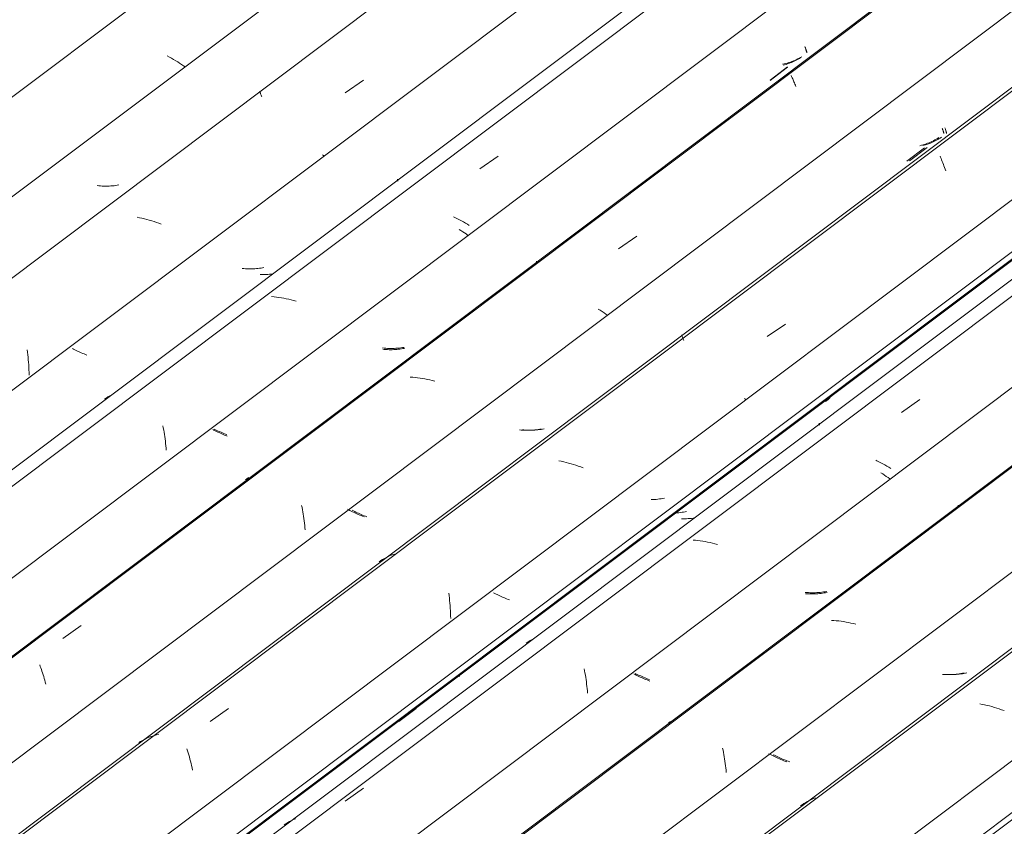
# Model space of a CAD drawing. Header units: metres. Extents: x -16.8 to 29.9, y -11.9 to 37.1.
# Tile 137 of 202: x 24.218 to 25.13, y -6.053 to -5.306. Entities that reach past the tile are written whole.
import ezdxf

# ---------------------------------------------------------------- set-up
doc = ezdxf.new("R2010")
doc.units = ezdxf.units.M
doc.layers.add('A-GLAZ-CWMG', color=7, linetype='Continuous', lineweight=5)

# ---------------------------------------------------------------- blocks, each defined once
blk = doc.blocks.new('FP_592-ISO_04')
at = {"layer": 'A-GLAZ-CWMG'}
blk.add_line((8.60371, -4.77755), (4.83249, -7.60806), dxfattribs=at)
at = {"layer": 'A-GLAZ-CWMG', "color": 9, "true_color": 0xc0c0c0}
for p, q in [((7.95097, -5.34007), (7.94898, -5.33898)), ((7.95293, -5.34117), (7.95097, -5.34007)), ((7.95486, -5.3423), (7.95293, -5.34117)), ((7.95675, -5.34344), (7.95486, -5.3423)), ((7.95861, -5.34459), (7.95675, -5.34344)), ((7.96043, -5.34575), (7.95861, -5.34459)), ((7.96221, -5.34692), (7.96043, -5.34575)), ((7.96396, -5.3481), (7.96221, -5.34692)), ((7.96566, -5.34928), (7.96396, -5.3481))]:
    blk.add_line(p, q, dxfattribs=at)
blk = doc.blocks.new('FP_593-ISO_04')
at = {"layer": 'A-GLAZ-CWMG', "color": 9, "true_color": 0xc0c0c0}
for p, q in [((7.88554, -5.45933), (7.88396, -5.45918)), ((7.88712, -5.45945), (7.88554, -5.45933)), ((7.88871, -5.45954), (7.88712, -5.45945)), ((7.89028, -5.4596), (7.88871, -5.45954)), ((7.89186, -5.45962), (7.89028, -5.4596)), ((7.89342, -5.45961), (7.89186, -5.45962)), ((7.89498, -5.45957), (7.89342, -5.45961)), ((7.89653, -5.45949), (7.89498, -5.45957)), ((7.89808, -5.45938), (7.89653, -5.45949)), ((7.89961, -5.45923), (7.89808, -5.45938)), ((7.90114, -5.45905), (7.89961, -5.45923)), ((7.90265, -5.45883), (7.90114, -5.45905)), ((7.90415, -5.45857), (7.90265, -5.45883))]:
    blk.add_line(p, q, dxfattribs=at)
blk = doc.blocks.new('FP_594-ISO_04')
at = {"layer": 'A-GLAZ-CWMG'}
blk.add_line((11.34913, -2.88455), (4.96042, -7.67963), dxfattribs=at)
at = {"layer": 'A-GLAZ-CWMG', "color": 9, "true_color": 0xc0c0c0}
for p, q in [((8.11395, -5.37317), (8.13094, -5.36149)), ((8.03462, -5.37175), (8.03467, -5.37203)), ((8.03467, -5.37203), (8.03477, -5.37236)), ((8.03477, -5.37236), (8.03489, -5.37275)), ((8.03489, -5.37275), (8.03506, -5.37319)), ((8.03506, -5.37319), (8.03525, -5.37369)), ((8.03525, -5.37369), (8.03547, -5.37425)), ((8.03547, -5.37425), (8.03573, -5.37486)), ((8.03573, -5.37486), (8.03601, -5.37553)), ((8.03601, -5.37553), (8.03632, -5.37625)), ((8.03632, -5.37625), (8.03665, -5.37703)), ((8.09455, -5.43191), (8.09286, -5.43068)), ((7.92318, -5.48886), (7.92091, -5.48842)), ((7.92545, -5.48936), (7.92318, -5.48886)), ((7.92772, -5.4899), (7.92545, -5.48936)), ((7.92999, -5.49049), (7.92772, -5.4899)), ((7.93225, -5.49113), (7.92999, -5.49049)), ((7.93451, -5.49181), (7.93225, -5.49113)), ((7.93676, -5.49253), (7.93451, -5.49181)), ((7.939, -5.49329), (7.93676, -5.49253)), ((7.94123, -5.49409), (7.939, -5.49329)), ((7.94344, -5.49493), (7.94123, -5.49409)), ((7.81903, -5.61125), (7.81935, -5.61353)), ((7.81935, -5.61353), (7.81964, -5.61583)), ((7.81964, -5.61583), (7.8199, -5.61814)), ((7.8199, -5.61814), (7.82013, -5.62047)), ((7.82013, -5.62047), (7.82034, -5.6228)), ((7.82034, -5.6228), (7.82051, -5.62515)), ((7.82051, -5.62515), (7.82064, -5.6275)), ((7.82064, -5.6275), (7.82075, -5.62987)), ((7.82075, -5.62987), (7.82081, -5.63223)), ((7.82081, -5.63223), (7.82085, -5.6346))]:
    blk.add_line(p, q, dxfattribs=at)
blk = doc.blocks.new('FP_595-ISO_04')
at = {"layer": 'A-GLAZ-CWMG', "color": 9, "true_color": 0xc0c0c0}
for p, q in [((8.01994, -5.53599), (8.01847, -5.53586)), ((8.02141, -5.53609), (8.01994, -5.53599)), ((8.02287, -5.53617), (8.02141, -5.53609)), ((8.02433, -5.53622), (8.02287, -5.53617)), ((8.02579, -5.53624), (8.02433, -5.53622)), ((8.02724, -5.53623), (8.02579, -5.53624)), ((8.02869, -5.53619), (8.02724, -5.53623)), ((8.03013, -5.53612), (8.02869, -5.53619)), ((8.03156, -5.53602), (8.03013, -5.53612)), ((8.03299, -5.53589), (8.03156, -5.53602)), ((8.0344, -5.53572), (8.03299, -5.53589)), ((8.03581, -5.53553), (8.0344, -5.53572)), ((8.0372, -5.53531), (8.03581, -5.53553)), ((8.03858, -5.53505), (8.0372, -5.53531)), ((7.86212, -5.61062), (7.86099, -5.61005)), ((7.86326, -5.61119), (7.86212, -5.61062)), ((7.86443, -5.61176), (7.86326, -5.61119)), ((7.86562, -5.61233), (7.86443, -5.61176)), ((7.86682, -5.61289), (7.86562, -5.61233)), ((7.86805, -5.61345), (7.86682, -5.61289)), ((7.86929, -5.614), (7.86805, -5.61345)), ((7.87055, -5.61455), (7.86929, -5.614)), ((7.87183, -5.61509), (7.87055, -5.61455)), ((7.87313, -5.61562), (7.87183, -5.61509)), ((7.87444, -5.61614), (7.87313, -5.61562))]:
    blk.add_line(p, q, dxfattribs=at)
blk = doc.blocks.new('FP_596-ISO_04')
at = {"layer": 'A-GLAZ-CWMG'}
blk.add_line((11.48227, -2.96239), (5.09356, -7.75747), dxfattribs=at)
at = {"layer": 'A-GLAZ-CWMG', "color": 9, "true_color": 0xc0c0c0}
for p, q in [((8.23859, -5.44365), (8.25557, -5.43187)), ((8.16222, -5.45329), (8.16219, -5.45341)), ((8.16219, -5.45341), (8.16219, -5.45358)), ((8.16219, -5.45358), (8.16222, -5.4538)), ((8.16222, -5.4538), (8.16229, -5.45406)), ((8.16229, -5.45406), (8.16238, -5.45437)), ((8.16238, -5.45437), (8.16251, -5.45473)), ((8.16251, -5.45473), (8.16266, -5.45513)), ((8.22116, -5.50075), (8.21953, -5.49969)), ((8.22275, -5.50181), (8.22116, -5.50075)), ((8.22431, -5.50288), (8.22275, -5.50181)), ((8.22584, -5.50395), (8.22431, -5.50288)), ((8.22734, -5.50502), (8.22584, -5.50395)), ((8.0479, -5.56212), (8.04566, -5.56194)), ((8.05015, -5.56236), (8.0479, -5.56212)), ((8.05241, -5.56266), (8.05015, -5.56236)), ((8.05467, -5.56301), (8.05241, -5.56266)), ((8.05694, -5.56341), (8.05467, -5.56301)), ((8.05921, -5.56386), (8.05694, -5.56341)), ((8.06149, -5.56437), (8.05921, -5.56386)), ((8.06376, -5.56492), (8.06149, -5.56437)), ((8.06603, -5.56552), (8.06376, -5.56492)), ((8.06829, -5.56617), (8.06603, -5.56552)), ((7.8923, -5.65596), (7.89066, -5.65709)), ((7.89398, -5.6549), (7.8923, -5.65596)), ((7.89569, -5.6539), (7.89398, -5.6549)), ((7.94488, -5.68151), (7.94526, -5.6835)), ((7.94526, -5.6835), (7.94563, -5.68551)), ((7.94563, -5.68551), (7.94597, -5.68754)), ((7.94597, -5.68754), (7.9463, -5.68959)), ((7.9463, -5.68959), (7.94661, -5.69165)), ((7.94661, -5.69165), (7.94689, -5.69373)), ((7.94689, -5.69373), (7.94715, -5.69583)), ((7.94715, -5.69583), (7.94738, -5.69793)), ((7.94738, -5.69793), (7.94759, -5.70005)), ((7.94759, -5.70005), (7.94777, -5.70218)), ((7.94777, -5.70218), (7.94793, -5.70431))]:
    blk.add_line(p, q, dxfattribs=at)
blk = doc.blocks.new('FP_597-ISO_04')
at = {"layer": 'A-GLAZ-CWMG', "color": 9, "true_color": 0xc0c0c0}
for p, q in [((8.54031, -5.33129), (8.54054, -5.33191)), ((8.54054, -5.33191), (8.54075, -5.33249)), ((8.54075, -5.33249), (8.54094, -5.33303)), ((8.54094, -5.33303), (8.54111, -5.33353)), ((8.54111, -5.33353), (8.54127, -5.33399)), ((8.54127, -5.33399), (8.5414, -5.33441)), ((8.5414, -5.33441), (8.54151, -5.3348)), ((8.54151, -5.3348), (8.5416, -5.33514)), ((8.5416, -5.33514), (8.54167, -5.33544)), ((8.54167, -5.33544), (8.54171, -5.33571)), ((8.54172, -5.33612), (8.54169, -5.33627)), ((8.54171, -5.33571), (8.54173, -5.33593)), ((8.54173, -5.33593), (8.54172, -5.33612)), ((8.52106, -5.34727), (8.51972, -5.34761)), ((8.5224, -5.34689), (8.52106, -5.34727)), ((8.52372, -5.34648), (8.5224, -5.34689)), ((8.52502, -5.34603), (8.52372, -5.34648)), ((8.5263, -5.34556), (8.52502, -5.34603)), ((8.52757, -5.34505), (8.5263, -5.34556)), ((8.52882, -5.34451), (8.52757, -5.34505)), ((8.53005, -5.34394), (8.52882, -5.34451)), ((8.53126, -5.34333), (8.53005, -5.34394)), ((8.53246, -5.34269), (8.53126, -5.34333)), ((8.53363, -5.34202), (8.53246, -5.34269)), ((8.53478, -5.34132), (8.53363, -5.34202)), ((8.53591, -5.34059), (8.53478, -5.34132)), ((8.53702, -5.33983), (8.53591, -5.34059)), ((8.50763, -5.3617), (8.52385, -5.34947)), ((8.15005, -5.61091), (8.14858, -5.61078)), ((8.15151, -5.61101), (8.15005, -5.61091)), ((8.15298, -5.61108), (8.15151, -5.61101)), ((8.15444, -5.61112), (8.15298, -5.61108)), ((8.1559, -5.61113), (8.15444, -5.61112)), ((8.15735, -5.61112), (8.1559, -5.61113)), ((8.1588, -5.61107), (8.15735, -5.61112)), ((8.16024, -5.611), (8.1588, -5.61107)), ((8.16167, -5.61089), (8.16024, -5.611)), ((8.16309, -5.61076), (8.16167, -5.61089)), ((8.16451, -5.61059), (8.16309, -5.61076)), ((8.16591, -5.61039), (8.16451, -5.61059)), ((8.1673, -5.61016), (8.16591, -5.61039)), ((8.16869, -5.6099), (8.1673, -5.61016)), ((7.99219, -5.68569), (7.99106, -5.68513)), ((7.99334, -5.68626), (7.99219, -5.68569)), ((7.99451, -5.68683), (7.99334, -5.68626)), ((7.9957, -5.68739), (7.99451, -5.68683)), ((7.99691, -5.68796), (7.9957, -5.68739)), ((7.99814, -5.68851), (7.99691, -5.68796)), ((7.99938, -5.68906), (7.99814, -5.68851)), ((8.00065, -5.6896), (7.99938, -5.68906)), ((8.00193, -5.69014), (8.00065, -5.6896)), ((8.00323, -5.69066), (8.00193, -5.69014)), ((8.00454, -5.69118), (8.00323, -5.69066))]:
    blk.add_line(p, q, dxfattribs=at)
blk = doc.blocks.new('FP_598-ISO_04')
at = {"layer": 'A-GLAZ-CWMG'}
blk.add_line((11.61213, -3.03752), (5.22342, -7.8326), dxfattribs=at)
at = {"layer": 'A-GLAZ-CWMG', "color": 9, "true_color": 0xc0c0c0}
for p, q in [((8.52727, -5.35731), (8.52756, -5.35799)), ((8.52756, -5.35799), (8.52788, -5.35871)), ((8.52788, -5.35871), (8.52822, -5.35948)), ((8.52822, -5.35948), (8.52858, -5.36029)), ((8.52858, -5.36029), (8.52895, -5.36116)), ((8.52895, -5.36116), (8.52935, -5.36207)), ((8.52935, -5.36207), (8.52976, -5.36303)), ((8.52976, -5.36303), (8.53019, -5.36404)), ((8.53019, -5.36404), (8.53063, -5.36509)), ((8.53063, -5.36509), (8.53109, -5.36618)), ((8.53109, -5.36618), (8.53155, -5.36733)), ((8.36711, -5.51771), (8.38409, -5.50592)), ((8.29124, -5.52904), (8.2912, -5.52916)), ((8.2912, -5.52916), (8.2912, -5.52933)), ((8.2912, -5.52933), (8.29124, -5.52954)), ((8.29124, -5.52954), (8.2913, -5.5298)), ((8.2913, -5.5298), (8.29139, -5.53011)), ((8.29139, -5.53011), (8.29152, -5.53047)), ((8.35016, -5.57462), (8.34832, -5.57344)), ((8.35197, -5.57581), (8.35016, -5.57462)), ((8.35373, -5.57701), (8.35197, -5.57581)), ((8.35546, -5.57821), (8.35373, -5.57701)), ((8.35715, -5.57941), (8.35546, -5.57821)), ((8.17641, -5.63661), (8.17418, -5.63648)), ((8.17866, -5.63681), (8.17641, -5.63661)), ((8.18091, -5.63706), (8.17866, -5.63681)), ((8.18317, -5.63736), (8.18091, -5.63706)), ((8.18543, -5.63772), (8.18317, -5.63736)), ((8.1877, -5.63813), (8.18543, -5.63772)), ((8.18997, -5.6386), (8.1877, -5.63813)), ((8.19225, -5.63912), (8.18997, -5.6386)), ((8.19452, -5.63968), (8.19225, -5.63912)), ((8.19679, -5.64029), (8.19452, -5.63968)), ((8.02298, -5.73048), (8.02134, -5.7316)), ((8.02466, -5.72942), (8.02298, -5.73048)), ((8.07346, -5.75537), (8.07386, -5.75734)), ((8.07386, -5.75734), (8.07424, -5.75934)), ((8.07424, -5.75934), (8.07461, -5.76135)), ((8.07461, -5.76135), (8.07495, -5.76339)), ((8.07495, -5.76339), (8.07527, -5.76544)), ((8.07527, -5.76544), (8.07557, -5.7675)), ((8.07557, -5.7675), (8.07585, -5.76959)), ((8.07585, -5.76959), (8.0761, -5.77169)), ((8.0761, -5.77169), (8.07633, -5.77379)), ((8.07633, -5.77379), (8.07653, -5.77591)), ((8.07653, -5.77591), (8.07671, -5.77804)), ((7.8523, -5.87855), (7.86928, -5.86652)), ((7.83076, -5.90296), (7.83128, -5.90439)), ((7.83128, -5.90439), (7.8318, -5.90587)), ((7.8318, -5.90587), (7.83232, -5.90738)), ((7.83232, -5.90738), (7.83284, -5.90893)), ((7.83284, -5.90893), (7.83336, -5.91052)), ((7.83336, -5.91052), (7.83388, -5.91215)), ((7.83388, -5.91215), (7.83439, -5.91381)), ((7.83439, -5.91381), (7.8349, -5.91551)), ((7.8349, -5.91551), (7.8354, -5.91724)), ((7.8354, -5.91724), (7.8359, -5.919)), ((7.8359, -5.919), (7.83639, -5.9208))]:
    blk.add_line(p, q, dxfattribs=at)
blk = doc.blocks.new('FP_599-ISO_04')
at = {"layer": 'A-GLAZ-CWMG', "color": 9, "true_color": 0xc0c0c0}
for p, q in [((8.66962, -5.40576), (8.66985, -5.40638)), ((8.66985, -5.40638), (8.67006, -5.40696)), ((8.67006, -5.40696), (8.67025, -5.4075)), ((8.67025, -5.4075), (8.67043, -5.408)), ((8.67043, -5.408), (8.67058, -5.40846)), ((8.67058, -5.40846), (8.67072, -5.40888)), ((8.67072, -5.40888), (8.67083, -5.40927)), ((8.67083, -5.40927), (8.67092, -5.40961)), ((8.67092, -5.40961), (8.67099, -5.40992)), ((8.67099, -5.40992), (8.67103, -5.41018)), ((8.67105, -5.4106), (8.67102, -5.41075)), ((8.67103, -5.41018), (8.67106, -5.41041)), ((8.67106, -5.41041), (8.67105, -5.4106)), ((8.65562, -5.42003), (8.65434, -5.4205)), ((8.65689, -5.41952), (8.65562, -5.42003)), ((8.65814, -5.41898), (8.65689, -5.41952)), ((8.65938, -5.41841), (8.65814, -5.41898)), ((8.66059, -5.41781), (8.65938, -5.41841)), ((8.66179, -5.41717), (8.66059, -5.41781)), ((8.66296, -5.4165), (8.66179, -5.41717)), ((8.66411, -5.4158), (8.66296, -5.4165)), ((8.66525, -5.41507), (8.66411, -5.4158)), ((8.66636, -5.41431), (8.66525, -5.41507)), ((8.63697, -5.43618), (8.65319, -5.42395)), ((8.65038, -5.42173), (8.64903, -5.42208)), ((8.65171, -5.42136), (8.65038, -5.42173)), ((8.65303, -5.42095), (8.65171, -5.42136)), ((8.65434, -5.4205), (8.65303, -5.42095)), ((8.29534, -5.68489), (8.29393, -5.6851)), ((8.29673, -5.68466), (8.29534, -5.68489)), ((8.29811, -5.68439), (8.29673, -5.68466)), ((8.27948, -5.68547), (8.27801, -5.68535)), ((8.28094, -5.68556), (8.27948, -5.68547)), ((8.28241, -5.68562), (8.28094, -5.68556)), ((8.28387, -5.68566), (8.28241, -5.68562)), ((8.28533, -5.68567), (8.28387, -5.68566)), ((8.28678, -5.68565), (8.28533, -5.68567)), ((8.28823, -5.6856), (8.28678, -5.68565)), ((8.28967, -5.68552), (8.28823, -5.6856)), ((8.2911, -5.68541), (8.28967, -5.68552)), ((8.29252, -5.68527), (8.2911, -5.68541)), ((8.29393, -5.6851), (8.29252, -5.68527)), ((8.12149, -5.76039), (8.12036, -5.75982)), ((8.12266, -5.76096), (8.12149, -5.76039)), ((8.12384, -5.76153), (8.12266, -5.76096)), ((8.12504, -5.7621), (8.12384, -5.76153)), ((8.12626, -5.76266), (8.12504, -5.7621)), ((8.1275, -5.76321), (8.12626, -5.76266)), ((8.12876, -5.76376), (8.1275, -5.76321)), ((8.13003, -5.7643), (8.12876, -5.76376)), ((8.13132, -5.76484), (8.13003, -5.7643)), ((8.13263, -5.76536), (8.13132, -5.76484)), ((8.13395, -5.76588), (8.13263, -5.76536))]:
    blk.add_line(p, q, dxfattribs=at)
blk = doc.blocks.new('FP_600-ISO_04')
at = {"layer": 'A-GLAZ-CWMG'}
blk.add_line((11.65595, -3.1768), (5.35167, -7.90851), dxfattribs=at)
blk = doc.blocks.new('FP_601-ISO_04')
at = {"layer": 'A-GLAZ-CWMG', "color": 9, "true_color": 0xc0c0c0}
for p, q in [((8.40969, -5.74864), (8.40821, -5.74893)), ((8.39903, -5.7499), (8.39747, -5.74994)), ((8.40059, -5.74983), (8.39903, -5.7499)), ((8.40213, -5.74972), (8.40059, -5.74983)), ((8.40367, -5.74957), (8.40213, -5.74972)), ((8.40519, -5.74939), (8.40367, -5.74957)), ((8.40671, -5.74918), (8.40519, -5.74939)), ((8.40821, -5.74893), (8.40671, -5.74918))]:
    blk.add_line(p, q, dxfattribs=at)
blk = doc.blocks.new('FP_602-ISO_04')
at = {"layer": 'A-GLAZ-CWMG'}
blk.add_line((5.46004, -7.98404), (11.77409, -3.245), dxfattribs=at)
at = {"layer": 'A-GLAZ-CWMG', "color": 9, "true_color": 0xc0c0c0}
for p, q in [((8.56134, -5.65715), (8.56011, -5.6582)), ((8.56255, -5.65605), (8.56134, -5.65715)), ((8.56372, -5.65491), (8.56255, -5.65605)), ((8.56486, -5.65374), (8.56372, -5.65491)), ((8.56596, -5.65253), (8.56486, -5.65374)), ((8.56011, -5.6582), (8.55884, -5.65922)), ((8.21953, -5.91299), (8.21934, -5.91269)), ((8.21968, -5.91323), (8.21953, -5.91299)), ((8.21979, -5.91342), (8.21968, -5.91323)), ((8.21985, -5.91355), (8.21979, -5.91342)), ((8.21987, -5.91364), (8.21985, -5.91355)), ((8.16347, -5.95535), (8.17968, -5.94328))]:
    blk.add_line(p, q, dxfattribs=at)
blk = doc.blocks.new('Rectangular Mullion - Telha Fibrocimento - Ondulada-1908998-ISO_04')
at = {"layer": 'A-GLAZ-CWMG', "true_color": 0xc0c0c0}
h = blk.add_hatch(dxfattribs=at)
h.set_pattern_fill('FP_67', color=9, style=0, pattern_type=2)
h.set_pattern_definition([(352.943, (5.127, -6.381), (0.5141535, 0.0736507), [0.02137, -0.36719, 0.02137, -2.44]), (352.943, (5.127, -6.381), (0.5141535, 0.0736507), [-0.40993, -0.36719, 0.02137, -0.75575, -1.295]), (352.943, (5.127, -6.381), (0.5141535, 0.0736507), [-1.554, 0.02137, -0.36719, 0.02137, -0.88527]), (352.943, (5.127, -6.381), (0.5141535, 0.0736507), [-1.964, -0.23767, 0.02137, -0.62623]), (116.867, (5.319, -6.336), (-0.3683943, 0.452577), [0.02347, -0.40317, 0.02347, -2.679]), (116.867, (5.319, -6.336), (-0.3683943, 0.452577), [-0.4501, -0.40317, 0.02347, -0.82981, -1.422]), (116.867, (5.319, -6.336), (-0.3683943, 0.452577), [-1.707, 0.02347, -0.40317, 0.02347, -0.97202]), (116.867, (5.319, -6.336), (-0.3683943, 0.452577), [-2.157, -0.26096, 0.02347, -0.6876]), (239.918, (5.384, -6.07), (-0.1457585, -0.5262284), [0.02116, -0.36351, 0.02116, -2.415]), (239.918, (5.384, -6.07), (-0.1457585, -0.5262284), [-0.40582, -0.36351, 0.02116, -0.74817, -1.282]), (239.918, (5.384, -6.07), (-0.1457585, -0.5262284), [-1.539, 0.02116, -0.36351, 0.02116, -0.87639]), (239.918, (5.384, -6.07), (-0.1457585, -0.5262284), [-1.944, -0.23528, 0.02116, -0.61995])])
h.paths.add_polyline_path([(5.46342, -7.98016), (11.77308, -3.24442), (11.76818, -3.24159), (5.46044, -7.9759), (5.46126, -7.97708)])
at = {"layer": 'A-GLAZ-CWMG'}
for p, q in [((4.89755, -7.65174), (11.20591, -2.91697)), ((5.0326, -7.7297), (11.34096, -2.99493)), ((5.29212, -7.87954), (11.60047, -3.14477)), ((5.46044, -7.9759), (11.76818, -3.24159)), ((5.46342, -7.98016), (11.77308, -3.24442))]:
    blk.add_line(p, q, dxfattribs=at)
for name in ['FP_594-ISO_04', 'FP_596-ISO_04', 'FP_592-ISO_04', 'FP_598-ISO_04', 'FP_593-ISO_04', 'FP_595-ISO_04', 'FP_600-ISO_04', 'FP_597-ISO_04', 'FP_602-ISO_04', 'FP_599-ISO_04', 'FP_601-ISO_04']:
    blk.add_blockref(name, (0, 0), dxfattribs=at)
blk = doc.blocks.new('FP_610-ISO_04')
at = {"layer": 'A-GLAZ-CWMG', "color": 9, "true_color": 0xc0c0c0}
for p, q in [((8.03654, -5.54153), (8.03511, -5.5415)), ((8.03797, -5.54152), (8.03654, -5.54153)), ((8.03939, -5.54149), (8.03797, -5.54152)), ((8.04081, -5.54143), (8.03939, -5.54149)), ((8.04222, -5.54134), (8.04081, -5.54143)), ((8.04362, -5.54123), (8.04222, -5.54134)), ((8.04502, -5.54108), (8.04362, -5.54123)), ((8.0464, -5.54091), (8.04502, -5.54108))]:
    blk.add_line(p, q, dxfattribs=at)
blk = doc.blocks.new('FP_611-ISO_04')
at = {"layer": 'A-GLAZ-CWMG'}
blk.add_line((11.40768, -3.03378), (5.10306, -7.76575), dxfattribs=at)
at = {"layer": 'A-GLAZ-CWMG', "color": 9, "true_color": 0xc0c0c0}
for p, q in [((8.21605, -5.48894), (8.21412, -5.48802)), ((8.21796, -5.48988), (8.21605, -5.48894)), ((8.21984, -5.49085), (8.21796, -5.48988)), ((8.2217, -5.49183), (8.21984, -5.49085)), ((8.22353, -5.49284), (8.2217, -5.49183)), ((8.22533, -5.49386), (8.22353, -5.49284)), ((8.22711, -5.4949), (8.22533, -5.49386)), ((8.22885, -5.49595), (8.22711, -5.4949))]:
    blk.add_line(p, q, dxfattribs=at)
blk = doc.blocks.new('FP_612-ISO_04')
at = {"layer": 'A-GLAZ-CWMG', "color": 9, "true_color": 0xc0c0c0}
for p, q in [((8.53973, -5.33027), (8.53998, -5.33095)), ((8.53998, -5.33095), (8.54023, -5.33159)), ((8.54023, -5.33159), (8.54045, -5.3322)), ((8.54045, -5.3322), (8.54066, -5.33276)), ((8.54066, -5.33276), (8.54086, -5.33329)), ((8.54086, -5.33329), (8.54103, -5.33378)), ((8.54103, -5.33378), (8.54119, -5.33423)), ((8.54119, -5.33423), (8.54132, -5.33464)), ((8.54132, -5.33464), (8.54144, -5.33501)), ((8.54144, -5.33501), (8.54153, -5.33535)), ((8.54153, -5.33535), (8.5416, -5.33565)), ((8.5416, -5.33565), (8.54165, -5.33591)), ((8.54165, -5.33591), (8.54167, -5.33613)), ((8.52067, -5.34635), (8.51919, -5.34667)), ((8.52214, -5.346), (8.52067, -5.34635)), ((8.52359, -5.34561), (8.52214, -5.346)), ((8.52502, -5.34519), (8.52359, -5.34561)), ((8.52644, -5.34473), (8.52502, -5.34519)), ((8.52784, -5.34423), (8.52644, -5.34473)), ((8.52922, -5.3437), (8.52784, -5.34423)), ((8.53058, -5.34313), (8.52922, -5.3437)), ((8.53192, -5.34253), (8.53058, -5.34313)), ((8.53324, -5.34188), (8.53192, -5.34253)), ((8.53453, -5.34121), (8.53324, -5.34188)), ((8.53581, -5.34049), (8.53453, -5.34121)), ((8.53706, -5.33974), (8.53581, -5.34049)), ((8.50759, -5.36147), (8.52378, -5.34923)), ((8.14985, -5.60964), (8.14826, -5.60948)), ((8.15143, -5.60976), (8.14985, -5.60964)), ((8.15302, -5.60986), (8.15143, -5.60976)), ((8.1546, -5.60992), (8.15302, -5.60986)), ((8.15618, -5.60995), (8.1546, -5.60992)), ((8.15776, -5.60995), (8.15618, -5.60995)), ((8.15932, -5.60991), (8.15776, -5.60995)), ((8.16088, -5.60985), (8.15932, -5.60991)), ((8.16243, -5.60974), (8.16088, -5.60985)), ((8.16398, -5.60961), (8.16243, -5.60974)), ((8.16551, -5.60943), (8.16398, -5.60961)), ((8.16703, -5.60923), (8.16551, -5.60943)), ((8.16854, -5.60899), (8.16703, -5.60923)), ((7.99355, -5.68524), (7.99231, -5.68463)), ((7.99482, -5.68584), (7.99355, -5.68524)), ((7.99611, -5.68644), (7.99482, -5.68584)), ((7.99742, -5.68703), (7.99611, -5.68644)), ((7.99875, -5.68761), (7.99742, -5.68703)), ((8.0001, -5.68819), (7.99875, -5.68761)), ((8.00146, -5.68876), (8.0001, -5.68819)), ((8.00285, -5.68932), (8.00146, -5.68876)), ((8.00425, -5.68987), (8.00285, -5.68932))]:
    blk.add_line(p, q, dxfattribs=at)
blk = doc.blocks.new('FP_613-ISO_04')
at = {"layer": 'A-GLAZ-CWMG'}
blk.add_line((11.61223, -3.03874), (5.22352, -7.83382), dxfattribs=at)
blk = doc.blocks.new('FP_614-ISO_04')
at = {"layer": 'A-GLAZ-CWMG', "color": 9, "true_color": 0xc0c0c0}
for p, q in [((8.66705, -5.40585), (8.66728, -5.40648)), ((8.66728, -5.40648), (8.6675, -5.40707)), ((8.6675, -5.40707), (8.6677, -5.40762)), ((8.6677, -5.40762), (8.66788, -5.40813)), ((8.66788, -5.40813), (8.66804, -5.40861)), ((8.66804, -5.40861), (8.66818, -5.40904)), ((8.66818, -5.40904), (8.6683, -5.40944)), ((8.6683, -5.40944), (8.6684, -5.40979)), ((8.6684, -5.40979), (8.66848, -5.41011)), ((8.66848, -5.41011), (8.66854, -5.41039)), ((8.66854, -5.41039), (8.66857, -5.41063)), ((8.66857, -5.41083), (8.66855, -5.411)), ((8.66857, -5.41063), (8.66857, -5.41083)), ((8.65358, -5.41999), (8.6522, -5.42051)), ((8.65495, -5.41944), (8.65358, -5.41999)), ((8.65629, -5.41886), (8.65495, -5.41944)), ((8.65762, -5.41823), (8.65629, -5.41886)), ((8.65892, -5.41757), (8.65762, -5.41823)), ((8.6602, -5.41688), (8.65892, -5.41757)), ((8.66146, -5.41614), (8.6602, -5.41688)), ((8.66269, -5.41537), (8.66146, -5.41614)), ((8.6639, -5.41457), (8.66269, -5.41537)), ((8.63449, -5.43641), (8.65071, -5.42418)), ((8.64793, -5.42182), (8.64647, -5.42218)), ((8.64937, -5.42142), (8.64793, -5.42182)), ((8.65079, -5.42098), (8.64937, -5.42142)), ((8.6522, -5.42051), (8.65079, -5.42098)), ((8.29412, -5.68478), (8.29262, -5.68502)), ((8.29561, -5.6845), (8.29412, -5.68478)), ((8.27706, -5.68551), (8.27547, -5.68538)), ((8.27864, -5.68561), (8.27706, -5.68551)), ((8.28022, -5.68568), (8.27864, -5.68561)), ((8.2818, -5.68572), (8.28022, -5.68568)), ((8.28337, -5.68572), (8.2818, -5.68572)), ((8.28493, -5.68569), (8.28337, -5.68572)), ((8.28649, -5.68563), (8.28493, -5.68569)), ((8.28803, -5.68553), (8.28649, -5.68563)), ((8.28957, -5.68539), (8.28803, -5.68553)), ((8.2911, -5.68522), (8.28957, -5.68539)), ((8.29262, -5.68502), (8.2911, -5.68522)), ((8.11708, -5.75948), (8.11591, -5.75888)), ((8.11828, -5.76009), (8.11708, -5.75948)), ((8.1195, -5.76069), (8.11828, -5.76009)), ((8.12074, -5.7613), (8.1195, -5.76069)), ((8.12201, -5.7619), (8.12074, -5.7613)), ((8.12329, -5.76249), (8.12201, -5.7619)), ((8.1246, -5.76308), (8.12329, -5.76249)), ((8.12593, -5.76367), (8.1246, -5.76308)), ((8.12727, -5.76424), (8.12593, -5.76367)), ((8.12864, -5.76481), (8.12727, -5.76424)), ((8.13002, -5.76537), (8.12864, -5.76481)), ((8.13142, -5.76591), (8.13002, -5.76537))]:
    blk.add_line(p, q, dxfattribs=at)
blk = doc.blocks.new('FP_615-ISO_04')
at = {"layer": 'A-GLAZ-CWMG'}
blk.add_line((11.74016, -3.11031), (5.35145, -7.90539), dxfattribs=at)
at = {"layer": 'A-GLAZ-CWMG', "color": 9, "true_color": 0xc0c0c0}
for p, q in [((8.66514, -5.43181), (8.66562, -5.43295)), ((8.66562, -5.43295), (8.6661, -5.43415)), ((8.6661, -5.43415), (8.66661, -5.4354)), ((8.66661, -5.4354), (8.66712, -5.4367)), ((8.66712, -5.4367), (8.66765, -5.43806)), ((8.66765, -5.43806), (8.66819, -5.43946)), ((8.66819, -5.43946), (8.66873, -5.44092)), ((8.66873, -5.44092), (8.66928, -5.44242)), ((8.66928, -5.44242), (8.66984, -5.44397)), ((8.66984, -5.44397), (8.6704, -5.44557)), ((8.50505, -5.59899), (8.52205, -5.58734)), ((8.42574, -5.59744), (8.42579, -5.59773)), ((8.42579, -5.59773), (8.42588, -5.59806)), ((8.42588, -5.59806), (8.42601, -5.59845)), ((8.42601, -5.59845), (8.42617, -5.5989)), ((8.42617, -5.5989), (8.42636, -5.5994)), ((8.42636, -5.5994), (8.42658, -5.59996)), ((8.42658, -5.59996), (8.42683, -5.60057)), ((8.42683, -5.60057), (8.42711, -5.60124)), ((8.42711, -5.60124), (8.42742, -5.60197)), ((8.42742, -5.60197), (8.42775, -5.60275)), ((8.48555, -5.6577), (8.48387, -5.65647)), ((8.31405, -5.71448), (8.31178, -5.71404)), ((8.31632, -5.71497), (8.31405, -5.71448)), ((8.31859, -5.71551), (8.31632, -5.71497)), ((8.32085, -5.71609), (8.31859, -5.71551)), ((8.32312, -5.71673), (8.32085, -5.71609)), ((8.32537, -5.7174), (8.32312, -5.71673)), ((8.32762, -5.71812), (8.32537, -5.7174)), ((8.32987, -5.71888), (8.32762, -5.71812)), ((8.3321, -5.71968), (8.32987, -5.71888)), ((8.33431, -5.72052), (8.3321, -5.71968)), ((8.15201, -5.80349), (8.15025, -5.80441)), ((8.15381, -5.80262), (8.15201, -5.80349)), ((8.15565, -5.80181), (8.15381, -5.80262)), ((8.15752, -5.80106), (8.15565, -5.80181)), ((8.15943, -5.80038), (8.15752, -5.80106)), ((8.14684, -5.80644), (8.1452, -5.80755)), ((8.14853, -5.8054), (8.14684, -5.80644)), ((8.15025, -5.80441), (8.14853, -5.8054)), ((8.20974, -5.8366), (8.21006, -5.83888)), ((8.21006, -5.83888), (8.21036, -5.84117)), ((8.21036, -5.84117), (8.21062, -5.84348)), ((8.21062, -5.84348), (8.21086, -5.8458)), ((8.21086, -5.8458), (8.21107, -5.84814)), ((8.21107, -5.84814), (8.21124, -5.85048)), ((8.21124, -5.85048), (8.21139, -5.85283)), ((8.21139, -5.85283), (8.2115, -5.85519)), ((8.2115, -5.85519), (8.21157, -5.85756)), ((8.21157, -5.85756), (8.21161, -5.85993)), ((7.98876, -5.95544), (8.00581, -5.94355)), ((7.93908, -5.96782), (7.9371, -5.96836)), ((7.94109, -5.96733), (7.93908, -5.96782)), ((7.92418, -5.97387), (7.92248, -5.9749)), ((7.92592, -5.97291), (7.92418, -5.97387)), ((7.92769, -5.972), (7.92592, -5.97291)), ((7.9295, -5.97115), (7.92769, -5.972)), ((7.93135, -5.97036), (7.9295, -5.97115)), ((7.93324, -5.96964), (7.93135, -5.97036)), ((7.93515, -5.96897), (7.93324, -5.96964)), ((7.9371, -5.96836), (7.93515, -5.96897)), ((7.96719, -5.98084), (7.96775, -5.98263)), ((7.96775, -5.98263), (7.96831, -5.98447)), ((7.96831, -5.98447), (7.96886, -5.98635)), ((7.96886, -5.98635), (7.9694, -5.98826)), ((7.9694, -5.98826), (7.96993, -5.99022)), ((7.96993, -5.99022), (7.97045, -5.9922)), ((7.97045, -5.9922), (7.97096, -5.99423)), ((7.97096, -5.99423), (7.97146, -5.99628)), ((7.97146, -5.99628), (7.97194, -5.99837)), ((7.97194, -5.99837), (7.97241, -6.00048))]:
    blk.add_line(p, q, dxfattribs=at)
blk = doc.blocks.new('FP_616-ISO_04')
at = {"layer": 'A-GLAZ-CWMG', "color": 9, "true_color": 0xc0c0c0}
for p, q in [((8.42176, -5.76221), (8.42033, -5.7623)), ((8.42319, -5.76208), (8.42176, -5.76221)), ((8.42461, -5.76193), (8.42319, -5.76208)), ((8.42602, -5.76174), (8.42461, -5.76193)), ((8.42741, -5.76152), (8.42602, -5.76174)), ((8.4288, -5.76127), (8.42741, -5.76152)), ((8.43017, -5.76099), (8.4288, -5.76127)), ((8.2525, -5.83686), (8.25138, -5.83629)), ((8.25364, -5.83742), (8.2525, -5.83686)), ((8.25479, -5.83799), (8.25364, -5.83742)), ((8.25597, -5.83855), (8.25479, -5.83799)), ((8.25717, -5.83911), (8.25597, -5.83855)), ((8.25838, -5.83966), (8.25717, -5.83911)), ((8.25962, -5.84021), (8.25838, -5.83966)), ((8.26087, -5.84075), (8.25962, -5.84021)), ((8.26214, -5.84129), (8.26087, -5.84075)), ((8.26343, -5.84181), (8.26214, -5.84129)), ((8.26473, -5.84233), (8.26343, -5.84181)), ((8.26604, -5.84284), (8.26473, -5.84233))]:
    blk.add_line(p, q, dxfattribs=at)
blk = doc.blocks.new('FP_617-ISO_04')
at = {"layer": 'A-GLAZ-CWMG'}
blk.add_line((11.8733, -3.18815), (5.48459, -7.98323), dxfattribs=at)
at = {"layer": 'A-GLAZ-CWMG', "color": 9, "true_color": 0xc0c0c0}
for p, q in [((8.62934, -5.66914), (8.64634, -5.65738)), ((8.55309, -5.67924), (8.55308, -5.6794)), ((8.55308, -5.6794), (8.5531, -5.6796)), ((8.55313, -5.67912), (8.55309, -5.67924)), ((8.5531, -5.6796), (8.55316, -5.67985)), ((8.55316, -5.67985), (8.55324, -5.68015)), ((8.55324, -5.68015), (8.55336, -5.6805)), ((8.55336, -5.6805), (8.5535, -5.68089)), ((8.61201, -5.72617), (8.6103, -5.72506)), ((8.61369, -5.72729), (8.61201, -5.72617)), ((8.61533, -5.72841), (8.61369, -5.72729)), ((8.61694, -5.72954), (8.61533, -5.72841)), ((8.61851, -5.73067), (8.61694, -5.72954)), ((8.43845, -5.78759), (8.43622, -5.78743)), ((8.4407, -5.78781), (8.43845, -5.78759)), ((8.44295, -5.78809), (8.4407, -5.78781)), ((8.44521, -5.78842), (8.44295, -5.78809)), ((8.44748, -5.78881), (8.44521, -5.78842)), ((8.44975, -5.78925), (8.44748, -5.78881)), ((8.45202, -5.78974), (8.44975, -5.78925)), ((8.45429, -5.79028), (8.45202, -5.78974)), ((8.45656, -5.79086), (8.45429, -5.79028)), ((8.45883, -5.7915), (8.45656, -5.79086)), ((8.28308, -5.88186), (8.2815, -5.88298)), ((8.28469, -5.8808), (8.28308, -5.88186)), ((8.28635, -5.8798), (8.28469, -5.8808)), ((8.33528, -5.90655), (8.33567, -5.90853)), ((8.33567, -5.90853), (8.33605, -5.91053)), ((8.33605, -5.91053), (8.3364, -5.91255)), ((8.3364, -5.91255), (8.33674, -5.91458)), ((8.33674, -5.91458), (8.33705, -5.91664)), ((8.33705, -5.91664), (8.33734, -5.91871)), ((8.33734, -5.91871), (8.33761, -5.9208)), ((8.33761, -5.9208), (8.33786, -5.9229)), ((8.33786, -5.9229), (8.33808, -5.92501)), ((8.33808, -5.92501), (8.33827, -5.92713)), ((8.33827, -5.92713), (8.33844, -5.92926)), ((8.11394, -6.02932), (8.13094, -6.0173)), ((8.06062, -6.04913), (8.05894, -6.05018)), ((8.06235, -6.04814), (8.06062, -6.04913)), ((8.06412, -6.04721), (8.06235, -6.04814)), ((8.06592, -6.04635), (8.06412, -6.04721)), ((8.06776, -6.04555), (8.06592, -6.04635)), ((8.05894, -6.05018), (8.05729, -6.05129))]:
    blk.add_line(p, q, dxfattribs=at)
blk = doc.blocks.new('FP_618-ISO_04')
at = {"layer": 'A-GLAZ-CWMG', "color": 9, "true_color": 0xc0c0c0}
for p, q in [((8.54184, -5.83725), (8.54037, -5.83715)), ((8.5433, -5.83732), (8.54184, -5.83725)), ((8.54477, -5.83736), (8.5433, -5.83732)), ((8.54622, -5.83738), (8.54477, -5.83736)), ((8.54768, -5.83736), (8.54622, -5.83738)), ((8.54912, -5.83732), (8.54768, -5.83736)), ((8.55056, -5.83724), (8.54912, -5.83732)), ((8.552, -5.83714), (8.55056, -5.83724)), ((8.55342, -5.837), (8.552, -5.83714)), ((8.55484, -5.83684), (8.55342, -5.837)), ((8.55624, -5.83664), (8.55484, -5.83684)), ((8.55764, -5.83641), (8.55624, -5.83664)), ((8.55902, -5.83615), (8.55764, -5.83641)), ((8.56039, -5.83586), (8.55902, -5.83615)), ((8.3825, -5.91201), (8.38136, -5.91143)), ((8.38365, -5.91258), (8.3825, -5.91201)), ((8.38483, -5.91315), (8.38365, -5.91258)), ((8.38603, -5.91371), (8.38483, -5.91315)), ((8.38724, -5.91427), (8.38603, -5.91371)), ((8.38848, -5.91483), (8.38724, -5.91427)), ((8.38973, -5.91538), (8.38848, -5.91483)), ((8.39101, -5.91593), (8.38973, -5.91538)), ((8.39229, -5.91646), (8.39101, -5.91593)), ((8.3936, -5.91699), (8.39229, -5.91646)), ((8.39492, -5.91751), (8.3936, -5.91699)), ((8.39626, -5.91802), (8.39492, -5.91751))]:
    blk.add_line(p, q, dxfattribs=at)
blk = doc.blocks.new('FP_619-ISO_04')
at = {"layer": 'A-GLAZ-CWMG'}
blk.add_line((12.00316, -3.26328), (5.61445, -8.05836), dxfattribs=at)
at = {"layer": 'A-GLAZ-CWMG', "color": 9, "true_color": 0xc0c0c0}
for p, q in [((8.68194, -5.75509), (8.68193, -5.75523)), ((8.68193, -5.75523), (8.68194, -5.75543)), ((8.68199, -5.75498), (8.68194, -5.75509)), ((8.68194, -5.75543), (8.68199, -5.75567)), ((8.68199, -5.75567), (8.68207, -5.75596)), ((8.68207, -5.75596), (8.68217, -5.75629)), ((8.56672, -5.86197), (8.56449, -5.86187)), ((8.56895, -5.86214), (8.56672, -5.86197)), ((8.5712, -5.86236), (8.56895, -5.86214)), ((8.57345, -5.86264), (8.5712, -5.86236)), ((8.57572, -5.86298), (8.57345, -5.86264)), ((8.57798, -5.86336), (8.57572, -5.86298)), ((8.58025, -5.86381), (8.57798, -5.86336)), ((8.58252, -5.8643), (8.58025, -5.86381)), ((8.5848, -5.86484), (8.58252, -5.8643)), ((8.58706, -5.86543), (8.5848, -5.86484)), ((8.41518, -5.95543), (8.41345, -5.95658)), ((8.46363, -5.98016), (8.46404, -5.98212)), ((8.46404, -5.98212), (8.46443, -5.9841)), ((8.46443, -5.9841), (8.4648, -5.9861)), ((8.4648, -5.9861), (8.46516, -5.98812)), ((8.46516, -5.98812), (8.46549, -5.99016)), ((8.46549, -5.99016), (8.46581, -5.99221)), ((8.46581, -5.99221), (8.4661, -5.99429)), ((8.4661, -5.99429), (8.46637, -5.99637)), ((8.46637, -5.99637), (8.46661, -5.99847)), ((8.46661, -5.99847), (8.46683, -6.00059)), ((8.46683, -6.00059), (8.46703, -6.00271))]:
    blk.add_line(p, q, dxfattribs=at)
blk = doc.blocks.new('FP_620-ISO_04')
at = {"layer": 'A-GLAZ-CWMG', "color": 9, "true_color": 0xc0c0c0}
for p, q in [((8.67141, -5.91189), (8.66994, -5.9118)), ((8.67288, -5.91195), (8.67141, -5.91189)), ((8.67434, -5.91198), (8.67288, -5.91195)), ((8.6758, -5.91199), (8.67434, -5.91198)), ((8.67725, -5.91196), (8.6758, -5.91199)), ((8.67869, -5.91191), (8.67725, -5.91196)), ((8.68013, -5.91182), (8.67869, -5.91191)), ((8.68156, -5.91171), (8.68013, -5.91182)), ((8.68299, -5.91156), (8.68156, -5.91171)), ((8.6844, -5.91139), (8.68299, -5.91156)), ((8.6858, -5.91118), (8.6844, -5.91139)), ((8.68719, -5.91094), (8.6858, -5.91118)), ((8.68857, -5.91067), (8.68719, -5.91094)), ((8.68994, -5.91037), (8.68857, -5.91067)), ((8.51172, -5.98678), (8.51056, -5.9862)), ((8.5129, -5.98736), (8.51172, -5.98678)), ((8.51411, -5.98794), (8.5129, -5.98736)), ((8.51533, -5.98852), (8.51411, -5.98794)), ((8.51658, -5.98909), (8.51533, -5.98852)), ((8.51784, -5.98965), (8.51658, -5.98909)), ((8.51913, -5.99021), (8.51784, -5.98965)), ((8.52043, -5.99076), (8.51913, -5.99021)), ((8.52175, -5.9913), (8.52043, -5.99076)), ((8.52308, -5.99183), (8.52175, -5.9913)), ((8.52443, -5.99235), (8.52308, -5.99183)), ((8.5258, -5.99286), (8.52443, -5.99235))]:
    blk.add_line(p, q, dxfattribs=at)
blk = doc.blocks.new('FP_621-ISO_04')
at = {"layer": 'A-GLAZ-CWMG'}
blk.add_line((12.04698, -3.40256), (5.7427, -8.13427), dxfattribs=at)
blk = doc.blocks.new('Rectangular Mullion - Telha Fibrocimento - Ondulada-V605-ISO_04')
at = {"layer": 'A-GLAZ-CWMG', "true_color": 0xc0c0c0}
h = blk.add_hatch(dxfattribs=at)
h.set_pattern_fill('FP_68', color=9, style=0, pattern_type=2)
h.set_pattern_definition([(352.943, (5.295, -6.288), (0.5141535, 0.0736507), [0.02137, -0.36719, 0.02137, -2.44]), (352.943, (5.295, -6.288), (0.5141535, 0.0736507), [-0.40993, -0.36719, 0.02137, -0.75575, -1.295]), (352.943, (5.295, -6.288), (0.5141535, 0.0736507), [-1.554, 0.02137, -0.36719, 0.02137, -0.88527]), (352.943, (5.295, -6.288), (0.5141535, 0.0736507), [-1.964, -0.23767, 0.02137, -0.62623]), (116.867, (5.487, -6.244), (-0.3683943, 0.452577), [0.02347, -0.40317, 0.02347, -2.679]), (116.867, (5.487, -6.244), (-0.3683943, 0.452577), [-0.4501, -0.40317, 0.02347, -0.82981, -1.422]), (116.867, (5.487, -6.244), (-0.3683943, 0.452577), [-1.707, 0.02347, -0.40317, 0.02347, -0.97202]), (116.867, (5.487, -6.244), (-0.3683943, 0.452577), [-2.157, -0.26096, 0.02347, -0.6876]), (239.918, (5.552, -5.977), (-0.1457585, -0.5262284), [0.02116, -0.36351, 0.02116, -2.415]), (239.918, (5.552, -5.977), (-0.1457585, -0.5262284), [-0.40582, -0.36351, 0.02116, -0.74817, -1.282]), (239.918, (5.552, -5.977), (-0.1457585, -0.5262284), [-1.539, 0.02116, -0.36351, 0.02116, -0.87639]), (239.918, (5.552, -5.977), (-0.1457585, -0.5262284), [-1.944, -0.23528, 0.02116, -0.61995])])
h.paths.add_polyline_path([(5.85445, -8.20592), (12.16411, -3.47018), (12.15921, -3.46735), (5.85147, -8.20166)])
at = {"layer": 'A-GLAZ-CWMG'}
for p, q in [((5.16347, -7.80526), (11.47182, -3.07049)), ((5.42363, -7.95547), (11.73199, -3.22069)), ((5.68315, -8.1053), (11.9915, -3.37053)), ((5.85147, -8.20166), (12.15921, -3.46735)), ((5.85445, -8.20592), (12.16411, -3.47018))]:
    blk.add_line(p, q, dxfattribs=at)
for name in ['FP_611-ISO_04', 'FP_613-ISO_04', 'FP_615-ISO_04', 'FP_617-ISO_04', 'FP_612-ISO_04', 'FP_619-ISO_04', 'FP_614-ISO_04', 'FP_616-ISO_04', 'FP_621-ISO_04', 'FP_618-ISO_04', 'FP_620-ISO_04', 'FP_610-ISO_04']:
    blk.add_blockref(name, (0, 0), dxfattribs=at)
blk = doc.blocks.new('FP_631-ISO_04')
at = {"layer": 'A-GLAZ-CWMG', "color": 9, "true_color": 0xc0c0c0}
for p, q in [((8.43738, -5.767), (8.43629, -5.76715)), ((8.42714, -5.7677), (8.42559, -5.76768)), ((8.42868, -5.76769), (8.42714, -5.7677)), ((8.43022, -5.76765), (8.42868, -5.76769)), ((8.43175, -5.76758), (8.43022, -5.76765)), ((8.43327, -5.76747), (8.43175, -5.76758)), ((8.43478, -5.76733), (8.43327, -5.76747)), ((8.43629, -5.76715), (8.43478, -5.76733))]:
    blk.add_line(p, q, dxfattribs=at)
blk = doc.blocks.new('FP_632-ISO_04')
at = {"layer": 'A-GLAZ-CWMG'}
blk.add_line((11.79871, -3.25954), (5.49409, -7.99151), dxfattribs=at)
at = {"layer": 'A-GLAZ-CWMG', "color": 9, "true_color": 0xc0c0c0}
for p, q in [((8.60652, -5.71403), (8.60548, -5.71354)), ((8.60843, -5.71496), (8.60652, -5.71403)), ((8.61033, -5.71592), (8.60843, -5.71496)), ((8.6122, -5.7169), (8.61033, -5.71592)), ((8.61404, -5.7179), (8.6122, -5.7169)), ((8.61586, -5.71892), (8.61404, -5.7179)), ((8.61765, -5.71995), (8.61586, -5.71892)), ((8.6194, -5.721), (8.61765, -5.71995))]:
    blk.add_line(p, q, dxfattribs=at)
blk = doc.blocks.new('FP_633-ISO_04')
at = {"layer": 'A-GLAZ-CWMG', "color": 9, "true_color": 0xc0c0c0}
for p, q in [((8.54161, -5.83599), (8.54002, -5.83586)), ((8.54319, -5.83608), (8.54161, -5.83599)), ((8.54478, -5.83615), (8.54319, -5.83608)), ((8.54636, -5.83618), (8.54478, -5.83615)), ((8.54793, -5.83618), (8.54636, -5.83618)), ((8.5495, -5.83615), (8.54793, -5.83618)), ((8.55106, -5.83609), (8.5495, -5.83615)), ((8.55261, -5.83599), (8.55106, -5.83609)), ((8.55416, -5.83586), (8.55261, -5.83599)), ((8.55569, -5.83569), (8.55416, -5.83586)), ((8.55722, -5.83549), (8.55569, -5.83569)), ((8.55873, -5.83525), (8.55722, -5.83549)), ((8.56022, -5.83498), (8.55873, -5.83525)), ((8.38386, -5.91154), (8.38261, -5.91093)), ((8.38512, -5.91214), (8.38386, -5.91154)), ((8.38641, -5.91273), (8.38512, -5.91214)), ((8.38772, -5.91332), (8.38641, -5.91273)), ((8.38904, -5.91391), (8.38772, -5.91332)), ((8.39039, -5.91448), (8.38904, -5.91391)), ((8.39175, -5.91505), (8.39039, -5.91448)), ((8.39313, -5.91561), (8.39175, -5.91505)), ((8.39453, -5.91616), (8.39313, -5.91561)), ((8.39595, -5.91669), (8.39453, -5.91616))]:
    blk.add_line(p, q, dxfattribs=at)
blk = doc.blocks.new('FP_634-ISO_04')
at = {"layer": 'A-GLAZ-CWMG'}
blk.add_line((12.00326, -3.2645), (5.61455, -8.05958), dxfattribs=at)
blk = doc.blocks.new('FP_635-ISO_04')
at = {"layer": 'A-GLAZ-CWMG', "color": 9, "true_color": 0xc0c0c0}
for p, q in [((8.66899, -5.91194), (8.66741, -5.91184)), ((8.67057, -5.912), (8.66899, -5.91194)), ((8.67214, -5.91204), (8.67057, -5.912)), ((8.67371, -5.91204), (8.67214, -5.91204)), ((8.67528, -5.91201), (8.67371, -5.91204)), ((8.67683, -5.91194), (8.67528, -5.91201)), ((8.67838, -5.91184), (8.67683, -5.91194)), ((8.67992, -5.9117), (8.67838, -5.91184)), ((8.68145, -5.91153), (8.67992, -5.9117)), ((8.68297, -5.91132), (8.68145, -5.91153)), ((8.68447, -5.91108), (8.68297, -5.91132)), ((8.68596, -5.9108), (8.68447, -5.91108)), ((8.68744, -5.91048), (8.68596, -5.9108)), ((8.5073, -5.98587), (8.50611, -5.98526)), ((8.50851, -5.98648), (8.5073, -5.98587)), ((8.50975, -5.98709), (8.50851, -5.98648)), ((8.511, -5.9877), (8.50975, -5.98709)), ((8.51229, -5.98831), (8.511, -5.9877)), ((8.51359, -5.98891), (8.51229, -5.98831)), ((8.51491, -5.98951), (8.51359, -5.98891)), ((8.51626, -5.99009), (8.51491, -5.98951)), ((8.51762, -5.99067), (8.51626, -5.99009)), ((8.51901, -5.99125), (8.51762, -5.99067)), ((8.52041, -5.99181), (8.51901, -5.99125)), ((8.52183, -5.99236), (8.52041, -5.99181)), ((8.52327, -5.99289), (8.52183, -5.99236))]:
    blk.add_line(p, q, dxfattribs=at)
blk = doc.blocks.new('FP_636-ISO_04')
at = {"layer": 'A-GLAZ-CWMG'}
blk.add_line((12.13119, -3.33607), (5.74248, -8.13115), dxfattribs=at)
at = {"layer": 'A-GLAZ-CWMG', "color": 9, "true_color": 0xc0c0c0}
for p, q in [((8.70414, -5.93957), (8.70187, -5.93916)), ((8.7064, -5.94003), (8.70414, -5.93957)), ((8.70867, -5.94054), (8.7064, -5.94003)), ((8.71094, -5.9411), (8.70867, -5.94054)), ((8.71321, -5.9417), (8.71094, -5.9411)), ((8.71547, -5.94235), (8.71321, -5.9417)), ((8.71772, -5.94305), (8.71547, -5.94235)), ((8.71997, -5.94378), (8.71772, -5.94305)), ((8.7222, -5.94456), (8.71997, -5.94378)), ((8.72443, -5.94538), (8.7222, -5.94456)), ((8.53893, -6.03146), (8.53727, -6.03255)), ((8.54062, -6.03043), (8.53893, -6.03146)), ((8.54235, -6.02946), (8.54062, -6.03043)), ((8.54412, -6.02855), (8.54235, -6.02946)), ((8.54593, -6.0277), (8.54412, -6.02855)), ((8.54778, -6.02691), (8.54593, -6.0277)), ((8.54966, -6.02617), (8.54778, -6.02691)), ((8.53727, -6.03255), (8.53566, -6.0337))]:
    blk.add_line(p, q, dxfattribs=at)
blk = doc.blocks.new('Rectangular Mullion - Telha Fibrocimento - Ondulada-V626-ISO_04')
at = {"layer": 'A-GLAZ-CWMG'}
for p, q in [((5.5545, -8.03102), (11.86285, -3.29625)), ((5.81466, -8.18123), (12.12302, -3.44646))]:
    blk.add_line(p, q, dxfattribs=at)
for name in ['FP_632-ISO_04', 'FP_634-ISO_04', 'FP_636-ISO_04', 'FP_633-ISO_04', 'FP_635-ISO_04', 'FP_631-ISO_04']:
    blk.add_blockref(name, (0, 0), dxfattribs=at)

msp = doc.modelspace()

# ---------------------------------------------------------------- block references
at = {"layer": 'A-GLAZ-CWMG'}
for name in ['Rectangular Mullion - Telha Fibrocimento - Ondulada-1908998-ISO_04', 'Rectangular Mullion - Telha Fibrocimento - Ondulada-V605-ISO_04', 'Rectangular Mullion - Telha Fibrocimento - Ondulada-V626-ISO_04']:
    msp.add_blockref(name, (16.40577, 0), dxfattribs=at)

doc.saveas('drawing.dxf')
